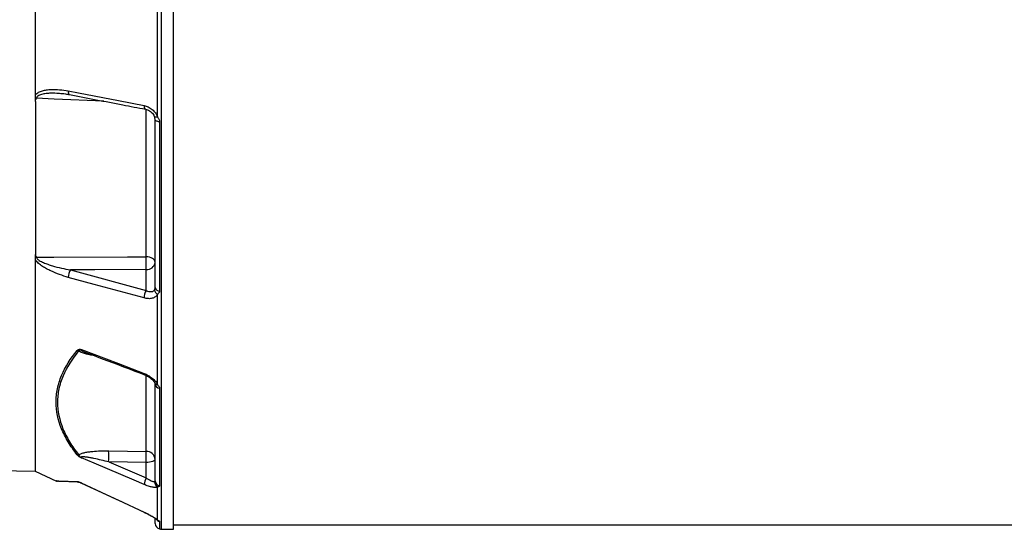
# Model space of a CAD drawing. Header units: millimetres. Extents: x 1346 to 5878, y 2047 to 4416.
# Tile 2 of 11: x 2543 to 3612, y 2703 to 3256. Entities that reach past the tile are written whole.
import ezdxf

# ---------------------------------------------------------------- set-up
doc = ezdxf.new("R2010")
doc.units = ezdxf.units.MM
doc.header["$LTSCALE"] = 2

msp = doc.modelspace()

# ---------------------------------------------------------------- linework, layer by layer
at = {"color": 8, "linetype": 'Continuous', "lineweight": 25}
for p, q in [((2697, 3317.9), (2697, 2703.1)), ((2680.7, 2999), (2680.7, 3158.9)), ((2680.7, 2787.5), (2680.7, 2870)), ((2678.4, 2721.6), (2678.4, 2721.5)), ((2695.1, 2711.5), (2695.1, 2703.3))]:
    msp.add_line(p, q, dxfattribs=at)
at = {"color": 7, "linetype": 'Continuous', "lineweight": 25}
for p, q in [((2710.4, 2702.9), (2710.4, 3317.9)), ((2693, 3150.8), (2693, 3284.7)), ((2690.4, 2965.5), (2690.4, 3147.7)), ((2695.1, 3145.6), (2695.1, 2961.8)), ((2598.5, 2984.7), (2680.7, 2962.3)), ((2680.7, 2962.3), (2680.7, 2985.1)), ((2693, 2860.1), (2693, 2958.2)), ((2690.4, 2755.6), (2690.4, 2860.9)), ((2695.1, 2856.3), (2695.1, 2750.1)), ((2640, 2788.2), (2680.7, 2787.5)), ((2640, 2776.1), (2680.7, 2758.7)), ((2680.7, 2775.5), (2640, 2776.1)), ((2680.7, 2758.7), (2680.7, 2775.5)), ((2516, 2766.7), (2560.5, 2765.9)), ((2560.2, 2766), (2583.1, 2755.3)), ((2693, 2713.1), (2693, 2748.9)), ((2678.4, 2721.5), (2679.1, 2721.2)), ((2690.4, 2709.2), (2690.4, 2714.6)), ((2710.4, 2707.9), (4738.4, 2707.9)), ((2697, 2703.1), (2710.4, 2702.9))]:
    msp.add_line(p, q, dxfattribs=at)
at = {"color": 7, "linetype": 'Continuous', "lineweight": 25, "flags": 128}
for points in [[(2596.1, 3179.1), (2607, 3177), (2650.5, 3168.7), (2678.4, 3163.3)], [(2695.1, 3145.6), (2694.1, 3145.7), (2693.2, 3145.9), (2692.4, 3146.1), (2691.7, 3146.4), (2691.1, 3146.7), (2690.7, 3147), (2690.4, 3147.4), (2690.4, 3147.7)], [(2561.6, 2998.5), (2580.3, 2998.6), (2660.2, 2999), (2680.7, 2999)], [(2690.4, 2992.8), (2690.2, 2994), (2689.6, 2995.1), (2688.7, 2996.2), (2687.6, 2997.1), (2686.1, 2997.9), (2684.4, 2998.5), (2682.6, 2998.9), (2680.7, 2999)], [(2680.7, 2985.1), (2625, 2984.9), (2598.5, 2984.7)], [(2678.4, 2954.2), (2667.5, 2957.1), (2624, 2969), (2596.1, 2976.6)], [(2610.5, 2898.1), (2650.5, 2882.9), (2678.4, 2872.3)], [(2678.4, 2751.6), (2667.5, 2756.2), (2624, 2774.7), (2610.5, 2780.5)], [(2690.4, 2778.9), (2690.2, 2778.2), (2689.6, 2777.6), (2688.7, 2777), (2687.6, 2776.5), (2686.1, 2776.1), (2684.4, 2775.7), (2682.6, 2775.5), (2680.7, 2775.5)], [(2610.5, 2753.2), (2650.5, 2734.6), (2678.4, 2721.6)]]:
    msp.add_lwpolyline(points, dxfattribs=at)
at = {"color": 8, "linetype": 'Continuous', "lineweight": 25, "flags": 128}
for points in [[(2596.1, 3179.1), (2596.1, 3178.1), (2596.2, 3177.1), (2596.4, 3176.3), (2596.7, 3175.7), (2597.1, 3175.3), (2597.5, 3175.1), (2597.5, 3175.1)], [(2634.7, 3167.9), (2580.8, 3170.3), (2561.6, 3171.1)], [(2678.4, 3163.3), (2678.4, 3162.2), (2678.5, 3161.3), (2678.7, 3160.5), (2679, 3159.9), (2679.3, 3159.5), (2679.8, 3159.3), (2679.8, 3159.2)], [(2693, 3150.8), (2692.3, 3150.6), (2691.6, 3150.5), (2691.1, 3150.5), (2690.6, 3150.5), (2690.2, 3150.5), (2690, 3150.6), (2689.8, 3150.7), (2689.8, 3150.7)], [(2678.4, 2872.3), (2678.4, 2871.6), (2678.5, 2871.2), (2678.7, 2870.9), (2678.8, 2870.8)]]:
    msp.add_lwpolyline(points, dxfattribs=at)
at = {"color": 7, "linetype": 'Continuous', "lineweight": 25}
for centre, radius, start, end in [((2511.9, 2992.1), 168.9, 357.6406, 2.3594), ((2610.9, 2976.8), 14.8, 147.447, 180.5764), ((2681.5, 2994.1), 8.97, 265.0821, 351.7652), ((2693.2, 2954.3), 14.8, 147.4642, 180.4871), ((2695.7, 2963.4), 5.87, 182.6158, 242.3415), ((2695, 2966.5), 4.74, 192.9044, 271.7169), ((2608.3, 2901.1), 4.65, 235.6317, 256.6502), ((2695.5, 2861.4), 5.14, 186.1595, 266.1561), ((2606.6, 2787.4), 3.63, 255.6426, 280.3068), ((2475.1, 2782.1), 164.9, 357.9027, 2.0973), ((2681, 2778.2), 9.35, 4.2201, 92.0086), ((2515.9, 2781.5), 164.9, 357.9027, 2.0973), ((2698.1, 2749.1), 19.9, 151.1079, 172.9204), ((2584.5, 2759.1), 4, 249.303, 268), ((2607.4, 2757.7), 3.49, 241.244, 267.9215), ((2605.7, 2744.3), 9.98, 65.185, 67.2652), ((2696.2, 2754.4), 6.38, 177.7516, 239.5089), ((2696.1, 2755.8), 5.71, 181.5377, 260.5164), ((2696.4, 2709.2), 6, 180, 258.1058), ((2697.2, 2713.1), 10, 258.1058, 269)]:
    msp.add_arc(centre, radius, start, end, dxfattribs=at)
at = {"color": 8, "linetype": 'Continuous', "lineweight": 25}
for centre, radius, start, end in [((2693, 2863.5), 3.37, 208.2956, 269.6493), ((2694.7, 2717.6), 4.9, 227.0274, 248.6487), ((2696.3, 2717.4), 6, 215, 258.3402)]:
    msp.add_arc(centre, radius, start, end, dxfattribs=at)
at = {"color": 7, "linetype": 'Continuous', "lineweight": 25}
for points, knots in [([(2560.4, 3174.7), (2560.4, 3205.2), (2560.4, 3236.6), (2560.4, 3300.4), (2560.4, 3332.9), (2560.4, 3397.9), (2560.4, 3430.6), (2560.4, 3495.4), (2560.4, 3527.5), (2560.4, 3590.4), (2560.4, 3621.2), (2560.4, 3680.8), (2560.4, 3709.6), (2560.4, 3764.3), (2560.4, 3790.3), (2560.4, 3839), (2560.4, 3861.7), (2560.4, 3882.4)], [0, 0, 0, 0, 0.125, 0.125, 0.25, 0.25, 0.375, 0.375, 0.5, 0.5, 0.625, 0.625, 0.75, 0.75, 0.875, 0.875, 1, 1, 1, 1]), ([(2560.4, 3174.7), (2560.6, 3175.1), (2560.8, 3175.4), (2561.4, 3175.9), (2561.6, 3176.1), (2562.5, 3176.9), (2563.1, 3177.3), (2564.5, 3178), (2565.2, 3178.3), (2566.6, 3178.8), (2567.3, 3179.1), (2569.5, 3179.7), (2571, 3180), (2574, 3180.4), (2575.6, 3180.6), (2580.3, 3180.8), (2583.4, 3180.7), (2589.8, 3180.2), (2592.9, 3179.8), (2596.1, 3179.1)], [0, 0, 0, 0, 0.03125, 0.03125, 0.0625, 0.0625, 0.125, 0.125, 0.1875, 0.1875, 0.25, 0.25, 0.375, 0.375, 0.5, 0.5, 0.75, 0.75, 1, 1, 1, 1]), ([(2585.7, 3176.5), (2585.9, 3176.5), (2588.3, 3176.5), (2592.2, 3176.1), (2596, 3175.4), (2597.5, 3175.1)], [0, 0, 0, 0, 0.056711, 0.608927, 1, 1, 1, 1]), ([(2560.4, 3167.5), (2560.4, 3168.1), (2560.4, 3168.7), (2560.4, 3170), (2560.4, 3170.6), (2560.4, 3171.8), (2560.4, 3172.4), (2560.4, 3173.5), (2560.4, 3174.1), (2560.4, 3174.7)], [0, 0, 0, 0, 0.25, 0.25, 0.5, 0.5, 0.75, 0.75, 1, 1, 1, 1]), ([(2560.4, 3167.5), (2560.4, 3168.2), (2560.4, 3168.8), (2560.7, 3169.7), (2560.9, 3170), (2561.1, 3170.5), (2561.2, 3170.6), (2561.4, 3170.9), (2561.5, 3171), (2561.6, 3171.1)], [0, 0, 0, 0, 0.5, 0.5, 0.75, 0.75, 0.875, 0.875, 1, 1, 1, 1]), ([(2560.4, 3167.5), (2560.4, 3137.6), (2560.4, 3108.7), (2560.4, 3053.1), (2560.4, 3026.6), (2560.4, 3001.6)], [0, 0, 0, 0, 0.5, 0.5, 1, 1, 1, 1]), ([(2597.5, 3175.1), (2616.7, 3171.4), (2644.1, 3166.1), (2671.6, 3160.8), (2679.8, 3159.3)], [0, 0, 0, 0, 0.7, 1, 1, 1, 1]), ([(2678.4, 3163.3), (2679.9, 3163), (2681.5, 3162.5), (2683.7, 3161.4), (2684.4, 3161), (2685.8, 3160.1), (2686.5, 3159.6), (2687.8, 3158.5), (2688.4, 3157.9), (2689.6, 3156.7), (2690.1, 3156), (2691.1, 3154.6), (2691.6, 3153.9), (2692.3, 3152.4), (2692.7, 3151.6), (2693, 3150.8)], [0, 0, 0, 0, 0.25, 0.25, 0.375, 0.375, 0.5, 0.5, 0.625, 0.625, 0.75, 0.75, 0.875, 0.875, 1, 1, 1, 1]), ([(2679.8, 3159.2), (2680.5, 3159.1), (2682, 3158.7), (2684.3, 3157.5), (2686.5, 3155.9), (2688.2, 3153.9), (2689.3, 3152.1), (2689.7, 3151.1), (2689.8, 3150.7)], [0, 0, 0, 0, 0.179371, 0.379246, 0.571769, 0.753219, 0.923655, 1, 1, 1, 1]), ([(2690.4, 3147.7), (2690.4, 3148.3), (2690.3, 3148.8), (2690.1, 3149.8), (2690, 3150.3), (2689.8, 3150.9)], [0, 0, 0, 0, 0.5, 0.5, 1, 1, 1, 1]), ([(2693, 3150.8), (2693.3, 3150.4), (2693.5, 3150), (2694.1, 3149.2), (2694.3, 3148.8), (2694.7, 3147.9), (2694.9, 3147.4), (2695.1, 3146.5), (2695.1, 3146.1), (2695.1, 3145.6)], [0, 0, 0, 0, 0.25, 0.25, 0.5, 0.5, 0.75, 0.75, 1, 1, 1, 1]), ([(2560.4, 3001.6), (2560.4, 3001), (2560.4, 3000.5), (2560.7, 2999.7), (2560.9, 2999.5), (2561.1, 2999.1), (2561.2, 2999), (2561.4, 2998.8), (2561.5, 2998.6), (2561.6, 2998.5)], [0, 0, 0, 0, 0.5, 0.5, 0.75, 0.75, 0.875, 0.875, 1, 1, 1, 1]), ([(2560.4, 2995.6), (2560.4, 2996.1), (2560.4, 2996.6), (2560.4, 2997.6), (2560.4, 2998.2), (2560.4, 2999.2), (2560.4, 2999.6), (2560.4, 3000.6), (2560.4, 3001.1), (2560.4, 3001.6)], [0, 0, 0, 0, 0.25, 0.25, 0.5, 0.5, 0.75, 0.75, 1, 1, 1, 1]), ([(2560.4, 2765.9), (2560.4, 2765.9), (2560.4, 2767.2), (2560.4, 2772.3), (2560.4, 2776.1), (2560.4, 2786.2), (2560.4, 2792.5), (2560.4, 2807.6), (2560.4, 2816.3), (2560.4, 2836.1), (2560.4, 2847.1), (2560.4, 2871.4), (2560.4, 2884.6), (2560.4, 2913.1), (2560.4, 2928.3), (2560.4, 2960.6), (2560.4, 2977.7), (2560.4, 2995.6)], [0, 0, 0, 0, 0.125, 0.125, 0.25, 0.25, 0.375, 0.375, 0.5, 0.5, 0.625, 0.625, 0.75, 0.75, 0.875, 0.875, 1, 1, 1, 1]), ([(2596.1, 2976.6), (2592.9, 2977.5), (2589.8, 2978.5), (2583.4, 2980.8), (2580.3, 2982.1), (2575.6, 2984.3), (2574.1, 2985), (2571, 2986.7), (2569.5, 2987.6), (2567.3, 2989), (2566.6, 2989.5), (2565.2, 2990.6), (2564.5, 2991.2), (2563.1, 2992.3), (2562.5, 2992.9), (2561.3, 2994.2), (2560.8, 2994.9), (2560.4, 2995.6)], [0, 0, 0, 0, 0.25, 0.25, 0.5, 0.5, 0.625, 0.625, 0.75, 0.75, 0.8125, 0.8125, 0.875, 0.875, 0.9375, 0.9375, 1, 1, 1, 1]), ([(2561.6, 2998.5), (2561.6, 2998.4), (2561.6, 2998.2), (2561.7, 2997.8), (2561.8, 2997.7), (2562, 2997.2), (2562.3, 2996.8), (2562.9, 2996.2), (2563.2, 2996), (2563.9, 2995.4), (2564.2, 2995.2), (2565.3, 2994.5), (2566, 2994.1), (2567.6, 2993.3), (2568.4, 2993), (2570.7, 2991.9), (2572.3, 2991.3), (2575.5, 2990.2), (2577.2, 2989.7), (2582, 2988.2), (2585.3, 2987.4), (2591.9, 2985.9), (2595.2, 2985.3), (2598.5, 2984.7)], [0, 0, 0, 0, 0.015625, 0.015625, 0.03125, 0.03125, 0.0625, 0.0625, 0.09375, 0.09375, 0.125, 0.125, 0.1875, 0.1875, 0.25, 0.25, 0.375, 0.375, 0.5, 0.5, 0.75, 0.75, 1, 1, 1, 1]), ([(2680.7, 2962.3), (2681.6, 2961.9), (2682.6, 2961.5), (2684.4, 2961.1), (2685.2, 2961), (2686.5, 2961.1), (2686.8, 2961.1), (2687.6, 2961.3), (2687.9, 2961.5), (2688.6, 2961.8), (2688.9, 2962), (2689.4, 2962.5), (2689.6, 2962.8), (2689.8, 2963.1)], [0, 0, 0, 0, 0.25, 0.25, 0.5, 0.5, 0.625, 0.625, 0.75, 0.75, 0.875, 0.875, 1, 1, 1, 1]), ([(2689.8, 2963.1), (2690, 2963.4), (2690.1, 2963.8), (2690.3, 2964.6), (2690.4, 2965), (2690.4, 2965.5)], [0, 0, 0, 0, 0.5, 0.5, 1, 1, 1, 1]), ([(2695.1, 2961.8), (2695.1, 2961.4), (2695.1, 2961), (2694.9, 2960.3), (2694.7, 2960), (2694.3, 2959.4), (2694.1, 2959.1), (2693.5, 2958.6), (2693.3, 2958.4), (2693, 2958.2)], [0, 0, 0, 0, 0.25, 0.25, 0.5, 0.5, 0.75, 0.75, 1, 1, 1, 1]), ([(2693, 2958.2), (2692.7, 2957.6), (2692.3, 2957.1), (2691.6, 2956.2), (2691.1, 2955.8), (2690.1, 2955.1), (2689.6, 2954.8), (2688.4, 2954.2), (2687.8, 2954), (2685.9, 2953.5), (2684.5, 2953.4), (2681.5, 2953.5), (2679.9, 2953.8), (2678.4, 2954.2)], [0, 0, 0, 0, 0.125, 0.125, 0.25, 0.25, 0.375, 0.375, 0.5, 0.5, 0.75, 0.75, 1, 1, 1, 1]), ([(2605.7, 2897.3), (2605.9, 2897.5), (2606.2, 2897.8), (2606.8, 2898.1), (2607.2, 2898.3), (2608, 2898.4), (2608.4, 2898.5), (2609.2, 2898.4), (2609.4, 2898.4), (2609.9, 2898.2), (2610.2, 2898.2), (2610.5, 2898.1)], [0, 0, 0, 0, 0.25, 0.25, 0.5, 0.5, 0.75, 0.75, 0.875, 0.875, 1, 1, 1, 1]), ([(2607.3, 2896.6), (2607.4, 2896.8), (2607.5, 2897), (2607.9, 2897.4), (2608.2, 2897.6), (2608.7, 2897.8), (2609.1, 2897.9), (2609.6, 2898), (2609.7, 2898), (2610.1, 2898.1), (2610.3, 2898.1), (2610.5, 2898.1)], [0, 0, 0, 0, 0.25, 0.25, 0.5, 0.5, 0.75, 0.75, 0.875, 0.875, 1, 1, 1, 1]), ([(2605.7, 2783.9), (2603.9, 2786.2), (2602.2, 2788.6), (2598.9, 2793.2), (2597.4, 2795.6), (2593.1, 2802.7), (2590.7, 2807.4), (2584.9, 2821.8), (2582.8, 2831.4), (2582.8, 2843.5), (2582.9, 2845.9), (2583.4, 2850.8), (2583.8, 2853.2), (2584.8, 2858), (2585.4, 2860.4), (2586.9, 2865.2), (2587.8, 2867.6), (2592.7, 2879.3), (2598.5, 2888.4), (2605.7, 2897.3)], [0, 0, 0, 0, 0.0625, 0.0625, 0.125, 0.125, 0.25, 0.25, 0.5, 0.5, 0.5625, 0.5625, 0.625, 0.625, 0.6875, 0.6875, 0.75, 0.75, 1, 1, 1, 1]), ([(2607.3, 2896.6), (2600, 2887.8), (2594.3, 2878.8), (2588.4, 2864.9), (2586.9, 2860.2), (2585.4, 2853), (2585, 2850.6), (2584.5, 2845.7), (2584.4, 2843.3), (2584.4, 2831.2), (2586.4, 2821.7), (2592.2, 2807.4), (2594.7, 2802.6), (2598.9, 2795.5), (2600.5, 2793.2), (2603.7, 2788.5), (2605.5, 2786.2), (2607.3, 2783.9)], [0, 0, 0, 0, 0.25, 0.25, 0.375, 0.375, 0.4375, 0.4375, 0.5, 0.5, 0.75, 0.75, 0.875, 0.875, 0.9375, 0.9375, 1, 1, 1, 1]), ([(2614.1, 2895.4), (2627.4, 2890.3), (2649, 2882.2), (2670.6, 2874), (2678.8, 2870.8)], [0, 0, 0, 0, 0.618735, 1, 1, 1, 1]), ([(2678.4, 2872.3), (2679.9, 2871.7), (2681.5, 2871), (2683.7, 2869.7), (2684.4, 2869.2), (2685.8, 2868.2), (2686.5, 2867.7), (2687.8, 2866.7), (2688.4, 2866.1), (2689.6, 2865), (2690.1, 2864.4), (2691.1, 2863.2), (2691.6, 2862.6), (2692.3, 2861.4), (2692.7, 2860.7), (2693, 2860.1)], [0, 0, 0, 0, 0.25, 0.25, 0.375, 0.375, 0.5, 0.5, 0.625, 0.625, 0.75, 0.75, 0.875, 0.875, 1, 1, 1, 1]), ([(2678.8, 2870.8), (2679.5, 2870.5), (2681.1, 2869.9), (2683.5, 2868.5), (2685.8, 2866.9), (2687.6, 2865.2), (2689, 2863.7), (2689.7, 2862.5), (2689.9, 2862), (2690, 2861.9)], [0, 0, 0, 0, 0.151486, 0.330626, 0.50685, 0.65833, 0.8151, 0.94481, 1, 1, 1, 1]), ([(2690, 2861.9), (2690.1, 2861.7), (2690.3, 2861.3), (2690.4, 2860.9), (2690.4, 2860.9), (2690.4, 2860.9)], [0, 0, 0, 0, 0.20421, 0.569745, 1, 1, 1, 1]), ([(2693, 2860.1), (2693.3, 2859.8), (2693.5, 2859.5), (2694.1, 2858.8), (2694.3, 2858.5), (2694.7, 2857.9), (2694.9, 2857.5), (2695.1, 2856.9), (2695.1, 2856.6), (2695.1, 2856.3)], [0, 0, 0, 0, 0.25, 0.25, 0.5, 0.5, 0.75, 0.75, 1, 1, 1, 1]), ([(2605.7, 2783.9), (2605.9, 2783.6), (2606.2, 2783.4), (2606.7, 2782.9), (2606.8, 2782.8), (2607.2, 2782.5), (2607.4, 2782.3), (2607.8, 2782), (2608, 2781.9), (2608.5, 2781.6), (2608.7, 2781.4), (2609.2, 2781.2), (2609.4, 2781), (2609.9, 2780.8), (2610.2, 2780.6), (2610.5, 2780.5)], [0, 0, 0, 0, 0.25, 0.25, 0.375, 0.375, 0.5, 0.5, 0.625, 0.625, 0.75, 0.75, 0.875, 0.875, 1, 1, 1, 1]), ([(2607.3, 2783.9), (2607.7, 2784.2), (2608.2, 2784.4), (2609.2, 2784.9), (2609.8, 2785.1), (2611, 2785.5), (2611.6, 2785.7), (2612.9, 2786.1), (2613.5, 2786.2), (2615.5, 2786.6), (2616.9, 2786.9), (2619.7, 2787.3), (2621.1, 2787.4), (2625.4, 2787.8), (2628.3, 2788), (2634.1, 2788.2), (2637, 2788.2), (2640, 2788.2)], [0, 0, 0, 0, 0.0625, 0.0625, 0.125, 0.125, 0.1875, 0.1875, 0.25, 0.25, 0.375, 0.375, 0.5, 0.5, 0.75, 0.75, 1, 1, 1, 1]), ([(2607.3, 2783.9), (2607.4, 2783.6), (2607.5, 2783.3), (2607.9, 2782.8), (2608.2, 2782.5), (2608.7, 2781.9), (2609.1, 2781.6), (2609.6, 2781.2), (2609.7, 2781.1), (2610.1, 2780.8), (2610.3, 2780.6), (2610.5, 2780.5)], [0, 0, 0, 0, 0.25, 0.25, 0.5, 0.5, 0.75, 0.75, 0.875, 0.875, 1, 1, 1, 1]), ([(2640, 2776.1), (2637.3, 2776.8), (2634.6, 2777.4), (2629.2, 2778.7), (2626.5, 2779.3), (2622.5, 2780.1), (2621.1, 2780.4), (2618.5, 2780.9), (2617.1, 2781.1), (2615.2, 2781.4), (2614.5, 2781.4), (2613.2, 2781.6), (2612.6, 2781.6), (2611.6, 2781.7), (2611.3, 2781.7), (2610.7, 2781.6), (2610.5, 2781.6), (2610.1, 2781.5), (2610, 2781.4), (2609.9, 2781.3), (2609.9, 2781.2), (2609.9, 2781), (2610, 2780.9), (2610.2, 2780.7), (2610.3, 2780.6), (2610.5, 2780.5)], [0, 0, 0, 0, 0.25, 0.25, 0.5, 0.5, 0.625, 0.625, 0.75, 0.75, 0.8125, 0.8125, 0.875, 0.875, 0.90625, 0.90625, 0.9375, 0.9375, 0.953125, 0.953125, 0.96875, 0.96875, 0.984375, 0.984375, 1, 1, 1, 1]), ([(2680.7, 2758.7), (2681.6, 2758.1), (2682.6, 2757.5), (2684.4, 2756.4), (2685.2, 2756), (2686.5, 2755.4), (2686.8, 2755.2), (2687.6, 2754.9), (2687.9, 2754.8), (2688.6, 2754.7), (2688.9, 2754.6), (2689.4, 2754.6), (2689.6, 2754.6), (2689.8, 2754.7)], [0, 0, 0, 0, 0.25, 0.25, 0.5, 0.5, 0.625, 0.625, 0.75, 0.75, 0.875, 0.875, 1, 1, 1, 1]), ([(2607.3, 2754.3), (2604.3, 2754.4), (2598.4, 2754.6), (2591.6, 2754.8), (2586.9, 2755), (2584.5, 2755.1), (2584.6, 2755), (2584.6, 2755)], [0, 0, 0, 0, 0.216299, 0.43256, 0.65471, 0.876833, 1, 1, 1, 1]), ([(2605.7, 2754.7), (2605.9, 2754.7), (2606.2, 2754.6), (2606.8, 2754.5), (2607.2, 2754.4), (2608, 2754.2), (2608.4, 2754), (2609.2, 2753.7), (2609.4, 2753.6), (2609.9, 2753.4), (2610.2, 2753.3), (2610.5, 2753.2)], [0, 0, 0, 0, 0.25, 0.25, 0.5, 0.5, 0.75, 0.75, 0.875, 0.875, 1, 1, 1, 1]), ([(2607.3, 2754.3), (2607.4, 2754.3), (2607.5, 2754.2), (2607.9, 2754.1), (2608.2, 2754.1), (2608.7, 2753.9), (2609.1, 2753.7), (2609.6, 2753.5), (2609.7, 2753.5), (2610.1, 2753.3), (2610.3, 2753.3), (2610.5, 2753.2)], [0, 0, 0, 0, 0.25, 0.25, 0.5, 0.5, 0.75, 0.75, 0.875, 0.875, 1, 1, 1, 1]), ([(2609.9, 2753.4), (2624.5, 2746.6), (2647.3, 2735.9), (2670.2, 2725.3), (2678.4, 2721.5)], [0, 0, 0, 0, 0.639597, 1, 1, 1, 1]), ([(2693, 2748.9), (2692.7, 2748.8), (2692.3, 2748.7), (2691.6, 2748.5), (2691.1, 2748.4), (2690.1, 2748.4), (2689.6, 2748.4), (2688.4, 2748.5), (2687.8, 2748.6), (2685.9, 2749), (2684.5, 2749.4), (2681.5, 2750.3), (2679.9, 2750.9), (2678.4, 2751.6)], [0, 0, 0, 0, 0.125, 0.125, 0.25, 0.25, 0.375, 0.375, 0.5, 0.5, 0.75, 0.75, 1, 1, 1, 1]), ([(2689.8, 2754.7), (2690, 2754.8), (2690.1, 2754.9), (2690.3, 2755.2), (2690.4, 2755.4), (2690.4, 2755.6)], [0, 0, 0, 0, 0.5, 0.5, 1, 1, 1, 1]), ([(2695.1, 2750.1), (2695.1, 2750), (2695.1, 2749.8), (2694.9, 2749.5), (2694.7, 2749.4), (2694.3, 2749.2), (2694.1, 2749.1), (2693.5, 2749), (2693.3, 2748.9), (2693, 2748.9)], [0, 0, 0, 0, 0.25, 0.25, 0.5, 0.5, 0.75, 0.75, 1, 1, 1, 1]), ([(2678.4, 2721.6), (2679.9, 2720.9), (2681.5, 2720.1), (2683.7, 2718.9), (2684.4, 2718.6), (2685.8, 2717.8), (2686.5, 2717.4), (2687.8, 2716.6), (2688.4, 2716.3), (2689.6, 2715.5), (2690.1, 2715.2), (2691.1, 2714.5), (2691.6, 2714.2), (2692.3, 2713.6), (2692.7, 2713.3), (2693, 2713.1)], [0, 0, 0, 0, 0.25, 0.25, 0.375, 0.375, 0.5, 0.5, 0.625, 0.625, 0.75, 0.75, 0.875, 0.875, 1, 1, 1, 1]), ([(2678.4, 2721.5), (2679.2, 2721.1), (2680.1, 2720.7), (2680.9, 2720.3), (2680.9, 2720.3)], [0, 0, 0, 0, 0.999983, 1, 1, 1, 1]), ([(2680.9, 2720.3), (2681.9, 2719.8), (2683.8, 2718.8), (2686.3, 2717.4), (2688.5, 2716.1), (2690, 2715.1), (2691, 2714.4), (2691.3, 2714.1), (2691.4, 2714)], [0, 0, 0, 0, 0.201911, 0.399455, 0.570217, 0.749501, 0.884728, 1, 1, 1, 1]), ([(2691.4, 2714.1), (2691.4, 2714), (2691.6, 2713.8), (2691.7, 2713.7), (2691.7, 2713.8), (2691.7, 2713.8)], [0, 0, 0, 0, 0.2547768, 0.9984124, 1, 1, 1, 1]), ([(2693, 2713.1), (2693.3, 2712.9), (2693.5, 2712.7), (2694.1, 2712.4), (2694.3, 2712.2), (2694.7, 2712), (2694.9, 2711.9), (2695.1, 2711.7), (2695.1, 2711.6), (2695.1, 2711.5)], [0, 0, 0, 0, 0.25, 0.25, 0.5, 0.5, 0.75, 0.75, 1, 1, 1, 1])]:
    msp.add_open_spline(points, degree=3, knots=knots, dxfattribs=at)
at = {"color": 8, "linetype": 'Continuous', "lineweight": 25}
for points, knots in [([(2585.7, 3176.4), (2582.8, 3176.5), (2578.2, 3176.7), (2572, 3176.3), (2567.9, 3175.5), (2564.9, 3174.6), (2563.1, 3173.7), (2562, 3172.7), (2561.6, 3171.8), (2561.6, 3171.3), (2561.6, 3171.1)], [0, 0, 0, 0, 0.325144, 0.518455, 0.711347, 0.799453, 0.886978, 0.946992, 0.980471, 1, 1, 1, 1]), ([(2610.5, 2898.1), (2610.3, 2898.1), (2610.1, 2898), (2609.9, 2897.8), (2609.9, 2897.7), (2610, 2897.5), (2610.2, 2897.3), (2611, 2896.7), (2612.3, 2896.1), (2613.5, 2895.6), (2614.1, 2895.4)], [0, 0, 0, 0, 0.107867, 0.162381, 0.217308, 0.242908, 0.320439, 0.399582, 0.719229, 1, 1, 1, 1]), ([(2623.3, 2891.9), (2622.4, 2892), (2619.9, 2892.3), (2615.9, 2893.2), (2612, 2894.3), (2609, 2895.4), (2607.8, 2896.2), (2607.3, 2896.6)], [0, 0, 0, 0, 0.150037, 0.413441, 0.681215, 0.860888, 1, 1, 1, 1]), ([(2583.1, 2755.4), (2583, 2755.4), (2582.9, 2755.4), (2584.3, 2755.4), (2586.5, 2755.3), (2589.7, 2755.2), (2594.1, 2755.1), (2599.3, 2754.9), (2603.6, 2754.8), (2605.7, 2754.7)], [0, 0, 0, 0, 0.1232226, 0.2577712, 0.3927337, 0.5435987, 0.6944716, 0.8472312, 1, 1, 1, 1]), ([(2610.5, 2753.2), (2610.3, 2753.2), (2610.1, 2753.3), (2609.9, 2753.4), (2609.9, 2753.4), (2609.9, 2753.4)], [0, 0, 0, 0, 0.595491, 0.896441, 1, 1, 1, 1])]:
    msp.add_open_spline(points, degree=3, knots=knots, dxfattribs=at)
at = {"color": 7, "linetype": 'Continuous', "lineweight": 25}
for points in [[(2560.4, 3167.5), (2560.4, 3168.7), (2560.4, 3171.1), (2560.4, 3173.5), (2560.4, 3174.7)], [(2560.4, 2995.6), (2560.4, 2996.6), (2560.4, 2998.6), (2560.4, 3000.6), (2560.4, 3001.6)]]:
    msp.add_open_spline(points, degree=3, dxfattribs=at)

doc.saveas('drawing.dxf')
